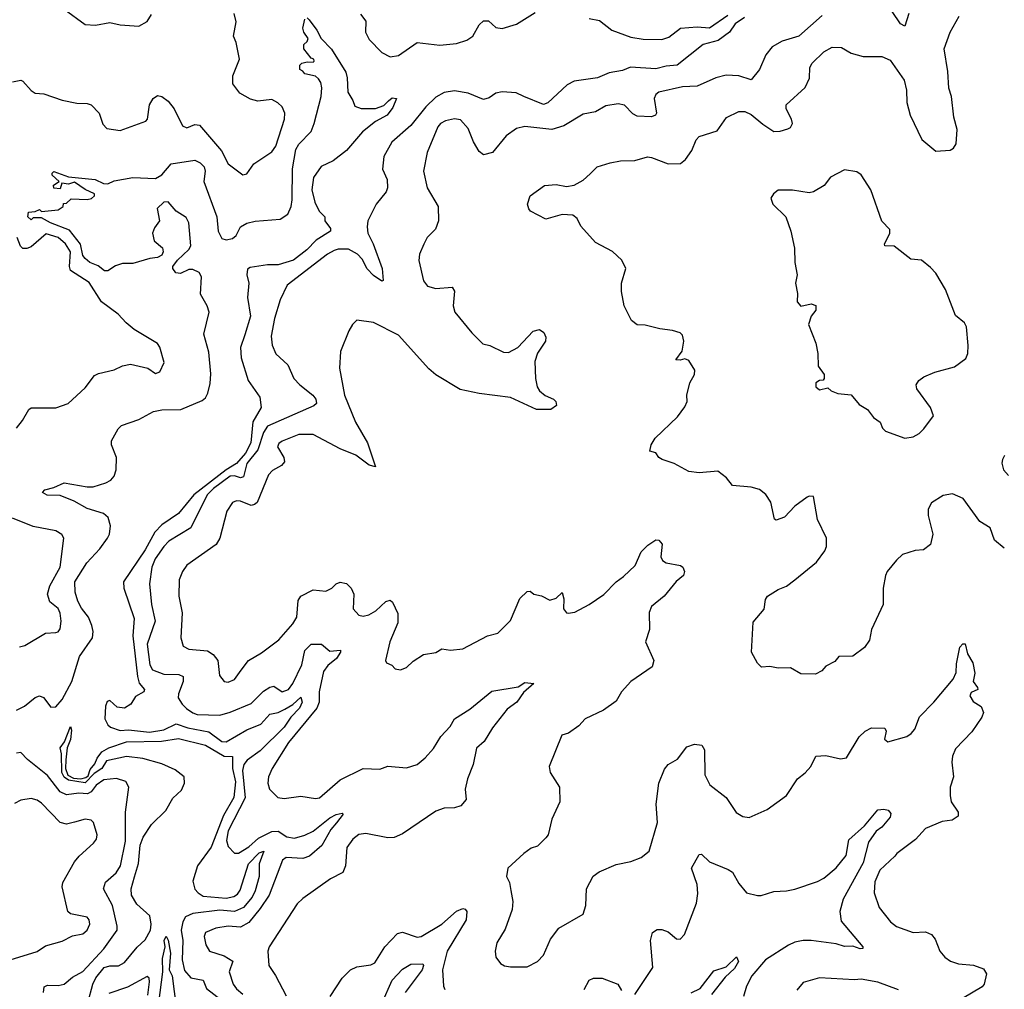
# Model space of a CAD drawing. Extents: x 2056909 to 2160450, y 827444 to 1016825.
# Tile 181 of 256: x 2136340 to 2141085, y 895640 to 900315. Entities that reach past the tile are written whole.
import ezdxf

# ---------------------------------------------------------------- set-up
doc = ezdxf.new("R2010")
doc.units = 0

msp = doc.modelspace()

# ---------------------------------------------------------------- linework, layer by layer
at = {"layer": '0CON10XD'}
for points in [[(2136555, 900366), (2136655, 900292.5), (2136705, 900288.8), (2136775, 900300.8), (2136825, 900290), (2136915, 900283.8), (2136954.1, 900305.9), (2136975, 900340)], [(2137725, 900323.3), (2137735, 900313.8), (2137771.9, 900265), (2137793.3, 900225), (2137843, 900173), (2137911.3, 900061.3), (2137918.9, 900035), (2137922, 899965), (2137946.2, 899925), (2137955, 899897.5), (2137985, 899887.5), (2138055, 899886.7), (2138095, 899902), (2138117, 899923), (2138135, 899937.5), (2138156.2, 899935), (2138138.3, 899891.7), (2138110.8, 899855), (2138055.3, 899824.7), (2137992.5, 899775), (2137915, 899684.2), (2137851.2, 899635), (2137793.1, 899606.9), (2137755.8, 899554.2), (2137748.1, 899495), (2137762.4, 899435), (2137782.6, 899392.6), (2137810, 899365), (2137810.6, 899345), (2137838.3, 899308.3), (2137837.9, 899295), (2137768.6, 899251.4), (2137723.3, 899205), (2137660, 899155), (2137585, 899132.8), (2137535, 899133.4), (2137450.2, 899119.8), (2137437.3, 899112.7), (2137434.5, 899085.5), (2137444.7, 899044.7), (2137438.3, 898975), (2137453.2, 898885), (2137424.6, 898795.4), (2137404.2, 898735), (2137407.3, 898685), (2137441.6, 898575), (2137498.1, 898495), (2137504.4, 898445), (2137464.1, 898375.9), (2137454.5, 898275), (2137427.6, 898225), (2137385, 898175.2), (2137335, 898144.3), (2137179.8, 898025), (2137106.2, 897933.8), (2137025, 897880), (2136991.6, 897845), (2136945, 897759.1), (2136840.7, 897605), (2136842, 897575), (2136892.3, 897427.8), (2136885.1, 897345), (2136908.6, 897148.6), (2136916.6, 897116.6), (2136942.1, 897085), (2136938.5, 897075), (2136898.7, 897051.3), (2136875.2, 897014.8), (2136845, 896996.6), (2136810.7, 897000.7), (2136775, 897033.5), (2136762.2, 897027.8), (2136753.8, 897005), (2136750.5, 896945), (2136765, 896915.8), (2136778.6, 896905), (2136825, 896888.4), (2136865, 896890.8), (2136965, 896879.4), (2137035, 896890.7), (2137095, 896919.6), (2137150.7, 896900.7), (2137251.4, 896881.4), (2137315, 896835.8), (2137335, 896833), (2137435, 896891), (2137501.6, 896918.4), (2137545, 896967.2), (2137585, 896975.2), (2137618.4, 896991.6), (2137657.2, 897012.8), (2137695, 897048.5), (2137701.3, 897025), (2137687.8, 896995), (2137647.6, 896952.4), (2137615.3, 896904.7), (2137499.3, 896790.7), (2137436.5, 896745), (2137419.6, 896725), (2137414.6, 896695.4), (2137426, 896564), (2137345, 896404.4), (2137337.6, 896357.6), (2137345, 896329.2), (2137375, 896297.5), (2137395, 896296.7), (2137445, 896327.9), (2137491.5, 896368.5), (2137555, 896400.9), (2137585, 896402.9), (2137626.9, 896375), (2137665, 896369.2), (2137715, 896383.2), (2137755, 896403.3), (2137835, 896466.7), (2137865, 896482.9), (2137895, 896490), (2137898.8, 896485), (2137867.3, 896442.7), (2137839.2, 896410.8), (2137796.9, 896333.1), (2137737.2, 896282.8), (2137705, 896270.5), (2137625, 896275.7), (2137606.7, 896263.3), (2137542.5, 896095), (2137499.7, 896030.3), (2137445, 895963.1), (2137405, 895940.4), (2137344.7, 895945.3), (2137284.7, 895935.3), (2137236.2, 895915), (2137229.4, 895895), (2137236.9, 895855), (2137255, 895824.2), (2137325, 895802.5), (2137366.7, 895776.7), (2137349.2, 895725), (2137368.7, 895665), (2137385, 895642.3), (2137415, 895616.8)], [(2139832.9, 900325), (2139788.8, 900295), (2139760, 900255), (2139705.8, 900214.2), (2139634, 900195), (2139509.2, 900095), (2139455, 900090.7), (2139405, 900078.8), (2139283.3, 900086.7), (2139245, 900070), (2139180.7, 900059.3), (2139125.3, 900034.7), (2139011.6, 900018.4), (2138978.9, 900001.1), (2138885.8, 899914.2), (2138865, 899906), (2138770, 899945), (2138731.9, 899961.9), (2138665, 899966.4), (2138635, 899961.1), (2138602.5, 899937.5), (2138575, 899930), (2138501, 899961), (2138435, 899972.2), (2138386.2, 899963.8), (2138345, 899942.2), (2138297.5, 899895), (2138225.6, 899804.4), (2138133.5, 899725), (2138095.5, 899655), (2138089.2, 899595), (2138111.4, 899545), (2138112.5, 899505), (2138105.6, 899485), (2138058.5, 899425), (2138018.1, 899345), (2138014, 899316), (2138017.2, 899285), (2138044.1, 899235), (2138086.4, 899115), (2138091.7, 899058.3), (2138085, 899053.8), (2138045, 899082.2), (2138015, 899113.8), (2137990.5, 899160.5), (2137967.9, 899185), (2137925, 899208.2), (2137875, 899209.2), (2137855, 899202.1), (2137823.6, 899185), (2137629.4, 899035), (2137595.6, 898965), (2137567.8, 898875), (2137551.3, 898788.7), (2137556.4, 898746.4), (2137575, 898704), (2137631.7, 898651.7), (2137661.5, 898585), (2137689.5, 898555), (2137752.7, 898505), (2137767.3, 898485), (2137770, 898465), (2137757.3, 898452.8), (2137535, 898354.7), (2137515, 898325.4), (2137488.2, 898241.8), (2137434.2, 898175), (2137419.3, 898110.7), (2137405, 898105.7), (2137375, 898115.4), (2137355, 898114.2), (2137274, 898055), (2137243.6, 898025), (2137165.5, 897865), (2137059.7, 897800.3), (2137034.6, 897775.4), (2136992.8, 897715), (2136977.5, 897675), (2136965.4, 897595), (2136975.9, 897495), (2136993.6, 897415), (2136955.2, 897305), (2136967.6, 897205), (2136980.7, 897180.7), (2137035, 897159.5), (2137107.7, 897157.8), (2137127.9, 897147.9), (2137128.7, 897125), (2137106, 897065), (2137104.6, 897045), (2137122.7, 897015), (2137144.8, 896994.8), (2137175, 896972.6), (2137195, 896965.8), (2137305, 896961.6), (2137355, 896975.9), (2137455, 897017.9), (2137515, 897077.3), (2137545, 897096.9), (2137565, 897101.8), (2137605, 897073.8), (2137635, 897086.1), (2137656.1, 897115), (2137700.6, 897205), (2137715, 897273.6), (2137745, 897304.4), (2137795, 897304.4), (2137835, 897270.5), (2137885.5, 897275.5), (2137885.6, 897265), (2137866.1, 897235), (2137825, 897202), (2137805, 897172.2), (2137784, 897075), (2137784, 897025), (2137772, 896995), (2137635, 896830), (2137556.5, 896705), (2137538.5, 896665), (2137535.5, 896635), (2137544.2, 896605.8), (2137584.5, 896564.5), (2137615, 896560.6), (2137695, 896571.4), (2137765, 896560), (2137785, 896564), (2137885, 896650.5), (2137995, 896704.4), (2138075, 896702.5), (2138115, 896715.6), (2138205, 896708.1), (2138255, 896723.6), (2138294.1, 896755.9), (2138335, 896801.9), (2138370, 896860), (2138415, 896907.1), (2138435.7, 896945), (2138509.8, 896990.2), (2138615, 897077.3), (2138741.7, 897098.3), (2138775, 897118.8), (2138817.5, 897115), (2138768.3, 897071.7), (2138735.8, 897025), (2138689.8, 896990.2), (2138619.3, 896900.7), (2138578.6, 896835), (2138542.3, 896802.3), (2138525.4, 896725), (2138498.5, 896655), (2138486.7, 896605), (2138491.2, 896555), (2138466.2, 896525), (2138435, 896515.8), (2138385.7, 896514.3), (2138345, 896499.2), (2138185, 896390.5), (2138145, 896372.1), (2138115, 896370.9), (2138008.9, 896391.1), (2137975, 896386.5), (2137945.7, 896365), (2137916.6, 896323.4), (2137910.5, 896235), (2137896.8, 896203.2), (2137837.6, 896172.4), (2137705, 896078.9), (2137677.4, 896052.6), (2137542.1, 895845), (2137536.4, 895825), (2137541.4, 895755), (2137573.3, 895706.7)], [(2137084.4, 899885), (2137125, 899803.3), (2137145, 899793.8), (2137185, 899810), (2137206.5, 899806.5), (2137312.6, 899682.6), (2137345, 899620), (2137415, 899567.5), (2137435, 899572.5), (2137469.3, 899620.7), (2137555, 899677.8), (2137575, 899705.8), (2137616.7, 899835), (2137617.7, 899865), (2137605.3, 899895.3), (2137584.7, 899914.7), (2137555, 899930.4), (2137487.7, 899922.3), (2137452, 899932), (2137400.7, 899960.7), (2137368.1, 900005), (2137367.7, 900045), (2137398.7, 900125), (2137383.5, 900205), (2137370.6, 900235), (2137383.9, 900303.9), (2137373.8, 900345)], [(2140208, 900335), (2140095, 900236), (2140015, 900211.1), (2139966.5, 900183.5), (2139935.5, 900145), (2139905.4, 900074.6), (2139865, 900025.8), (2139805, 900043.5), (2139745, 900048), (2139695, 900034.6), (2139605, 899993.8), (2139535, 899990.8), (2139420, 899965), (2139405.5, 899954.5), (2139398.5, 899935), (2139409.2, 899865), (2139403.8, 899855), (2139385, 899846.9), (2139315, 899849.1), (2139295, 899861.1), (2139255, 899902.2), (2139225, 899910), (2139165, 899900), (2139115, 899871.4), (2139055, 899859.6), (2138962.5, 899802.5), (2138905, 899785.4), (2138775, 899799.5), (2138735, 899790.6), (2138685, 899754.4), (2138618.6, 899675), (2138575, 899663.3), (2138555, 899679.2), (2138526.8, 899726.8), (2138501.1, 899791.1), (2138465, 899832.5), (2138435, 899837.1), (2138392.9, 899827.1), (2138368.6, 899815), (2138355, 899798.6), (2138303.6, 899675), (2138285.5, 899585), (2138304.5, 899504.5), (2138357.5, 899415), (2138359.2, 899345), (2138344, 899305), (2138304.6, 899265.4), (2138287.4, 899232.6), (2138267.1, 899185), (2138264.3, 899154.3), (2138285.6, 899055.6), (2138305, 899030.8), (2138345, 899019.4), (2138425, 899026.2), (2138435.8, 899005.8), (2138429.4, 898935), (2138437.5, 898905), (2138519.2, 898805), (2138572.6, 898752.6), (2138605, 898744.4), (2138671.7, 898711.7), (2138695, 898710), (2138741.2, 898735), (2138815, 898813.8), (2138845, 898821.2), (2138866.2, 898806.2), (2138876, 898785), (2138874, 898765), (2138835, 898706.7), (2138822.6, 898667.4), (2138825.6, 898585.6), (2138834.4, 898545), (2138845.6, 898525), (2138872.4, 898502.4), (2138913.3, 898485), (2138923.3, 898475), (2138927.5, 898455), (2138900, 898435), (2138830, 898435), (2138705, 898494.2), (2138555, 898512.2), (2138462.9, 898532.9), (2138345, 898603.5), (2138311.6, 898631.6), (2138165, 898794.4), (2138045, 898855.7), (2137965, 898866.7), (2137943.9, 898846.1), (2137926.2, 898815), (2137885.8, 898715), (2137880.8, 898635), (2137905.5, 898505), (2137957.9, 898375), (2138016, 898275), (2138055, 898160), (2138025, 898167.5), (2137960.8, 898215), (2137885, 898245.4), (2137755, 898314.4), (2137685, 898314.6), (2137605, 898283.8)], [(2137982.2, 900342.2), (2138007.8, 900307.8), (2138007.1, 900255), (2138025, 900218.8), (2138085, 900156.2), (2138125.9, 900135.9), (2138165, 900142.2), (2138255, 900204.4), (2138365, 900192.1), (2138445, 900200), (2138494.2, 900215.8), (2138523.8, 900236.2), (2138555, 900290), (2138575, 900310), (2138599.7, 900309.7), (2138635, 900276.9), (2138665, 900273.1), (2138735, 900293.8), (2138825, 900350)], [(2139085, 900320), (2139135, 900310.6), (2139194, 900265), (2139285, 900230.8), (2139345, 900220.4), (2139435, 900219.2), (2139468.7, 900231.3), (2139525, 900274.1), (2139605, 900280), (2139665, 900276), (2139752.7, 900337.3)], [(2140346.7, 900153.3), (2140405, 900138), (2140495, 900138.1), (2140535, 900119.2), (2140603.1, 900023.1), (2140613.8, 899975), (2140614.6, 899915), (2140631.1, 899855), (2140687.9, 899737.9), (2140755, 899681.9), (2140824.3, 899685.7), (2140840, 899695), (2140853.4, 899716.6), (2140857.8, 899785), (2140841.2, 899845), (2140830.9, 899945), (2140817.5, 899985), (2140812.7, 900065), (2140794.4, 900175), (2140824.5, 900255), (2140867.3, 900332.7)], [(2140624.3, 900345), (2140605, 900283.3), (2140585, 900294.2), (2140544.1, 900354.1)], [(2137100, 899155), (2137155, 899206.9), (2137165.3, 899224.7), (2137154.7, 899335), (2137141.9, 899361.9), (2137095, 899392.3), (2137055, 899436.2), (2137035, 899434.5), (2137002.7, 899405), (2137013.5, 899345), (2136989.3, 899310.7), (2136979.5, 899285), (2136988.2, 899248.2), (2137027.8, 899215), (2137030.9, 899195), (2137025, 899180), (2137005, 899168.1), (2136966.7, 899163.3), (2136885, 899140), (2136835, 899139.4), (2136802.3, 899127.7), (2136765, 899103.8), (2136748.8, 899105), (2136718.5, 899128.5), (2136677.5, 899145), (2136655, 899163.3), (2136645, 899177.5), (2136633.1, 899233.1), (2136579.7, 899299.7), (2136488.8, 899335), (2136445, 899360), (2136405, 899360), (2136395, 899350), (2136380, 899365), (2136383, 899387), (2136415, 899390), (2136435, 899400), (2136445, 899390), (2136525, 899397.5), (2136550, 899415), (2136551.7, 899428.3), (2136565, 899430), (2136588.3, 899451.7), (2136665, 899447.5), (2136687, 899453), (2136700, 899465), (2136700, 899475), (2136655.6, 899495.6), (2136605, 899531.2), (2136575, 899522.5), (2136543, 899527), (2136535, 899500), (2136505, 899502.5), (2136503.6, 899516.4), (2136530, 899535), (2136496.2, 899565), (2136496, 899575), (2136505, 899582.5), (2136575, 899557.5), (2136704.5, 899544.5), (2136743.3, 899525), (2136765, 899522.9), (2136795, 899538.8), (2136885, 899554.2), (2136995, 899549.6), (2137025, 899566.5), (2137070.1, 899619.9), (2137185, 899637.1), (2137210.6, 899625), (2137229.4, 899605), (2137233.5, 899585), (2137227.6, 899535), (2137290.7, 899365), (2137297.1, 899295), (2137315, 899260.6), (2137335, 899253.5), (2137365, 899259.6), (2137383.6, 899275), (2137405, 899315.8), (2137435, 899334.3), (2137475, 899343.3), (2137595, 899353.3), (2137632, 899378), (2137648.8, 899415), (2137654, 899446), (2137655.4, 899595.4), (2137670.9, 899689.1), (2137685, 899714.6), (2137744.5, 899775.5), (2137760, 899815), (2137792.5, 899945), (2137795.8, 899985.8), (2137791.7, 900011.7), (2137780, 900030), (2137765, 900042.5), (2137715, 900053.3), (2137705, 900067.5), (2137690, 900075), (2137690, 900095), (2137700, 900105), (2137725, 900112.5), (2137755, 900110), (2137760, 900115), (2137757.5, 900125), (2137745, 900130), (2137710, 900175), (2137710, 900195), (2137725, 900210), (2137730, 900225), (2137708.8, 900255), (2137703.9, 900273.9), (2137715, 900317.5)], [(2141085, 897767.5), (2141037.5, 897805), (2141016.7, 897865), (2140966.7, 897895), (2140886.8, 898006.8), (2140835, 898029.2), (2140789.7, 898020.3), (2140734.6, 897985.4), (2140718.6, 897955), (2140718.6, 897925), (2140740, 897835), (2140730, 897785), (2140695, 897758.8), (2140655, 897756.2), (2140595, 897736), (2140565, 897710), (2140521.2, 897655), (2140512, 897635), (2140501.4, 897575), (2140501.4, 897495), (2140445.7, 897374.3), (2140435.8, 897324.2), (2140411.2, 897288.8), (2140355, 897246.7), (2140287.5, 897245), (2140268.8, 897221.2), (2140225, 897198), (2140205, 897176.2), (2140175, 897160), (2140105, 897162), (2140055, 897190), (2139995, 897188.8), (2139955, 897196.7), (2139915, 897193.3), (2139895, 897212.5), (2139866.4, 897266.4), (2139875, 897410), (2139927, 897473), (2139935, 897520), (2139943.3, 897535), (2139995, 897567.5), (2140036.2, 897583.8), (2140075.4, 897614.6), (2140179.8, 897700.2), (2140220, 897755), (2140227.5, 897775), (2140227.5, 897815), (2140185.5, 897905.5), (2140165, 898016.7), (2140145, 898018), (2140135, 898012.5), (2140075, 897969.2), (2140025, 897916.2), (2139985, 897902.5), (2139977.5, 897907.5), (2139959.7, 897989.7), (2139936.6, 898026.6), (2139905, 898050), (2139865, 898060.8), (2139775, 898070), (2139746.4, 898106.4), (2139705, 898138.8), (2139615, 898130.8), (2139565, 898137.5), (2139494.6, 898174.6), (2139436.7, 898195), (2139420, 898205), (2139405, 898227.5), (2139377.5, 898235), (2139384, 898265), (2139403.2, 898296.8), (2139510, 898400), (2139545, 898448.8), (2139557.1, 898475), (2139555.8, 898505), (2139569.2, 898565), (2139592, 898605), (2139594, 898625), (2139565, 898672.5), (2139545, 898680), (2139523, 898673), (2139502.5, 898675), (2139533.3, 898716.7), (2139540, 898765), (2139533.6, 898793.6), (2139522.5, 898805), (2139486.6, 898816.6), (2139425, 898824.2), (2139355, 898842.5), (2139315, 898844.3), (2139288, 898865), (2139252.9, 898935), (2139240, 899005), (2139240, 899045), (2139260.5, 899115), (2139241.9, 899155), (2139197.7, 899197.7), (2139115, 899240), (2139045, 899318.8), (2139026.8, 899356.8), (2139005, 899372), (2138955, 899375.8), (2138875, 899353.3), (2138801.7, 899391.7), (2138793, 899403), (2138787.5, 899425), (2138800, 899465), (2138870, 899515), (2138925, 899520.8), (2138975, 899510), (2139012.3, 899517.7), (2139055, 899541.2), (2139088.6, 899571.4), (2139123.8, 899605), (2139185, 899625.6), (2139235, 899634.5), (2139305, 899636.5), (2139365, 899653.3), (2139385, 899651.1), (2139465, 899620), (2139525, 899621.4), (2139548.9, 899641.1), (2139580, 899685), (2139600.8, 899735), (2139615, 899752), (2139700.7, 899779.3), (2139746.6, 899843.4), (2139805, 899872.2), (2139835, 899872.2), (2139865, 899857.1), (2139920.6, 899810.6), (2139975, 899776.1), (2140005, 899777.3), (2140042, 899788), (2140055, 899795.8), (2140064.4, 899815), (2140060, 899835), (2140033.1, 899885), (2140034, 899905), (2140125, 899988), (2140146.3, 900033.7), (2140147.1, 900085), (2140159.4, 900105), (2140215, 900160.5), (2140255, 900182.2), (2140300.6, 900180.6), (2140346.7, 900153.3)], [(2136305, 900015.8), (2136345, 900022.9), (2136355, 900019.2), (2136395, 899974), (2136415, 899960.8), (2136456.8, 899956.8), (2136545, 899927.5), (2136615, 899912.5), (2136665, 899910.8), (2136684.4, 899904.4), (2136723.8, 899865), (2136740.5, 899810.5), (2136760.5, 899790.5), (2136825, 899781.4), (2136947.5, 899825), (2136956.2, 899835), (2136966, 899905), (2136983.3, 899935), (2137005, 899950), (2137025, 899944), (2137055, 899922), (2137084.4, 899885)], [(2140605, 898296.7), (2140645, 898303.3), (2140675, 898320), (2140697.7, 898342.3), (2140743.3, 898405), (2140728.8, 898445), (2140663.3, 898535), (2140660, 898555), (2140672.5, 898575), (2140696.4, 898593.6), (2140750, 898615), (2140845, 898641.2), (2140899.1, 898680.9), (2140909.2, 898705), (2140910.8, 898745), (2140902.5, 898835), (2140893, 898853), (2140849.5, 898889.5), (2140802, 899015), (2140755, 899093.3), (2140729.5, 899119.5), (2140685.9, 899155.9), (2140635, 899160), (2140555, 899222.9), (2140508.8, 899225), (2140508, 899235), (2140534, 899284), (2140534.1, 899304.1), (2140494.3, 899344.3), (2140441.2, 899495), (2140395, 899566.7), (2140375, 899581.2), (2140315, 899591.2), (2140247.5, 899555), (2140216.7, 899515), (2140165, 899485.7), (2140145, 899480), (2140065, 899493.3), (2139995, 899492.5), (2139972.5, 899475), (2139960, 899455), (2139970, 899425), (2140032.5, 899365), (2140056.7, 899295), (2140073.6, 899213.6), (2140076.2, 899145), (2140086.7, 899085), (2140078.8, 899045), (2140088.8, 898995), (2140086.7, 898955), (2140105, 898934), (2140155, 898945.7), (2140177.3, 898937.3), (2140176.1, 898913.9), (2140154.4, 898885), (2140140.8, 898845), (2140176.7, 898755), (2140186.7, 898705), (2140188.8, 898645), (2140216.7, 898605), (2140217.5, 898585), (2140212.5, 898577.5), (2140195, 898576.2), (2140176.2, 898565), (2140176, 898545), (2140195, 898530.8), (2140235, 898540), (2140250, 898525), (2140282.9, 898512.9), (2140346.7, 898506.7), (2140385, 898460), (2140425.8, 898435.8), (2140455, 898396.7), (2140486.7, 898375), (2140497.5, 898345), (2140511.7, 898331.7), (2140605, 898296.7)], [(2136324.4, 898345.6), (2136353.3, 898383.3), (2136383.8, 898435), (2136395, 898444), (2136515, 898444.4), (2136573.3, 898465), (2136655, 898540), (2136701.2, 898598.8), (2136720.6, 898609.4), (2136795, 898626.7), (2136835, 898645.8), (2136875, 898654.3), (2136957.5, 898635), (2136995, 898608.8), (2137015, 898617.5), (2137037, 898663), (2137015.8, 898735.8), (2137005, 898753.3), (2136891.1, 898821.1), (2136852.8, 898852.8), (2136815.5, 898895.5), (2136733.8, 898955), (2136675, 899048), (2136585.6, 899105.6), (2136580, 899125), (2136585.4, 899195), (2136560.3, 899235), (2136525, 899264.9), (2136467.2, 899282.8), (2136395, 899220.6), (2136375, 899211.2), (2136355, 899211.5), (2136343.9, 899223.9), (2136328.4, 899265)], [(2136325, 896986), (2136363.2, 897005), (2136415, 897047.1), (2136435.3, 897055.3), (2136455, 897046.9), (2136490.9, 897000.9), (2136515, 897002.9), (2136545, 897037.7), (2136591.8, 897125), (2136628, 897245), (2136690.4, 897335), (2136694.7, 897365), (2136688.4, 897395), (2136671.4, 897435), (2136637.7, 897477.7), (2136621.1, 897511.1), (2136608.2, 897555), (2136605.7, 897604.3), (2136663.8, 897696.2), (2136726.3, 897763.7), (2136763.2, 897815), (2136773.1, 897835), (2136778.3, 897875), (2136766.1, 897915), (2136743.8, 897933.8), (2136665, 897957.9), (2136603.4, 897993.4), (2136535, 898021.8), (2136472.5, 898022.5), (2136450, 898035), (2136461.3, 898048.7), (2136505, 898059.1), (2136555, 898081.6), (2136665, 898063.3), (2136695, 898063.6), (2136755, 898082.8), (2136778.9, 898095), (2136796.2, 898113.8), (2136804.7, 898145), (2136806.7, 898205), (2136782.9, 898265), (2136782.5, 898285), (2136815, 898342.9), (2136831.5, 898358.5), (2136915, 898387.5), (2136985.4, 898425.4), (2137025, 898434.1), (2137117.1, 898435), (2137220.3, 898479.7), (2137235, 898492.2), (2137247.1, 898515), (2137258.8, 898561.2), (2137261.7, 898608.3), (2137251.7, 898711.7), (2137228.2, 898798.2), (2137252.5, 898905), (2137243.3, 898935), (2137211.9, 898991.9), (2137215.9, 899075), (2137205, 899095.6), (2137175, 899111.4), (2137155, 899110.8), (2137115, 899091.2), (2137092.5, 899095), (2137077.5, 899115), (2137077.5, 899125), (2137100, 899155)], [(2137605, 898283.8), (2137588.3, 898271.7), (2137582.3, 898255), (2137612.7, 898205), (2137616.2, 898183.8), (2137601.4, 898165), (2137558.8, 898141.2), (2137539.1, 898120.9), (2137485, 897988.1), (2137472.4, 897977.6), (2137455, 897973.6), (2137405, 897994.5), (2137384.6, 897995.4), (2137365, 897986.9), (2137338.5, 897945), (2137303.9, 897816.1), (2137287.8, 897785), (2137145.7, 897685), (2137124.4, 897655), (2137109.5, 897615), (2137107.9, 897535), (2137123.8, 897455), (2137116.5, 897335), (2137128.6, 897295), (2137155, 897280), (2137245, 897271.5), (2137272.9, 897255), (2137295.6, 897225), (2137303.2, 897153.2), (2137325, 897124), (2137345, 897120.8), (2137375, 897134.4), (2137408.3, 897178.3), (2137442.5, 897225), (2137505, 897262.5), (2137589.2, 897325), (2137657, 897403), (2137675.6, 897435), (2137681.9, 897515), (2137694.6, 897535.4), (2137755, 897565.6), (2137815, 897559.2), (2137844, 897575), (2137865, 897595.7), (2137885, 897603.1), (2137915, 897596.9), (2137937.8, 897575), (2137950.5, 897545), (2137947.5, 897475), (2137975, 897444), (2137995, 897440), (2138023.3, 897445), (2138057.1, 897465), (2138105, 897510.8), (2138125, 897516.2), (2138137.3, 897507.3), (2138162.6, 897452.6), (2138162.8, 897407.2), (2138124.2, 897315), (2138103.3, 897225), (2138107.5, 897215), (2138133, 897203), (2138150, 897185), (2138175, 897180), (2138205, 897191.2), (2138237, 897223), (2138286.1, 897253.9), (2138345, 897264), (2138375, 897281.2), (2138415.9, 897275.9), (2138475, 897282.5), (2138595, 897344), (2138645, 897356.7), (2138705, 897418.8), (2138750.8, 897525), (2138785, 897558.8), (2138799.5, 897559.5), (2138817.5, 897545), (2138855, 897536.7), (2138895, 897515.7), (2138925, 897526.9), (2138955, 897553.3), (2138962.5, 897522.5), (2138961.1, 897475), (2138975, 897456), (2138983.4, 897453.4), (2139015, 897459.4), (2139083.8, 897495), (2139155.5, 897544.5), (2139214.7, 897605.3), (2139250.2, 897629.8), (2139306.6, 897683.4), (2139335, 897748.8), (2139367.6, 897782.4), (2139405, 897808), (2139420, 897805), (2139435.8, 897785.8), (2139430, 897725), (2139437.1, 897707.1), (2139455.8, 897695.8), (2139525, 897683.8), (2139535.8, 897675.8), (2139543.8, 897655), (2139538.8, 897635), (2139503.9, 897606.1), (2139446.2, 897535), (2139385, 897485.8), (2139372.9, 897457.1), (2139374.6, 897375.4), (2139356, 897315), (2139396.7, 897225), (2139388.6, 897195), (2139285, 897123.8), (2139240, 897075), (2139215, 897028.8), (2139153.4, 896986.6), (2139065, 896943.8), (2139035, 896911.2), (2138985, 896876), (2138952.5, 896865), (2138891.2, 896715), (2138895.8, 896685.8), (2138941.2, 896615), (2138943.3, 896545), (2138905, 896460), (2138886.2, 896385), (2138875, 896370), (2138835, 896331.2), (2138805, 896321.2), (2138770, 896295), (2138692.5, 896225), (2138686.7, 896185), (2138701.2, 896155), (2138707.1, 896117.1), (2138715.9, 896064.1), (2138714, 896025), (2138679.5, 895930.5), (2138638.9, 895865), (2138631.9, 895825), (2138635.5, 895795), (2138657.5, 895765), (2138675.8, 895754.2), (2138705, 895748.5), (2138785, 895748.5), (2138836.2, 895775), (2138864.2, 895805), (2138897.5, 895882.5), (2138938.8, 895935), (2139055, 896003.3), (2139069.2, 896045), (2139071.4, 896125), (2139103.4, 896186.6), (2139133.3, 896206.7), (2139215, 896242.5), (2139285, 896256.2), (2139335, 896276.2), (2139374.1, 896305.9), (2139413.6, 896445), (2139407.8, 896532.2), (2139420, 896635), (2139448, 896702), (2139465, 896724.2), (2139509.8, 896750.2), (2139555, 896809.2), (2139591.7, 896821.7), (2139627, 896817), (2139640, 896795), (2139641.4, 896675), (2139665.9, 896625.9), (2139744.4, 896564.4), (2139792.1, 896492.1), (2139825, 896473.8), (2139855, 896468.8), (2139942.3, 896507.7), (2140035.5, 896574.5), (2140088, 896655), (2140125.6, 896684.4), (2140152, 896715), (2140177.5, 896765), (2140225, 896767.5), (2140295, 896750.8), (2140325, 896756), (2140385, 896857.5), (2140413.8, 896885), (2140445, 896900.8), (2140510, 896900), (2140516, 896885), (2140507, 896847), (2140523.9, 896833.9), (2140615, 896858.6), (2140636.9, 896873.1), (2140653.3, 896895), (2140676, 896954), (2140745.7, 897025), (2140839.2, 897135), (2140853, 897167), (2140855, 897210), (2140870.3, 897289.7), (2140885, 897306.7), (2140895.7, 897305.7), (2140908.3, 897258.3), (2140933.3, 897215), (2140942.7, 897165), (2140935.7, 897125), (2140956.2, 897095), (2140956.7, 897085), (2140925, 897070.8), (2140918.6, 897055), (2140935, 897028), (2140974.1, 897004.1), (2140984, 896975), (2140977, 896953), (2140929.1, 896880.9), (2140849.8, 896800.2), (2140834.6, 896765), (2140831.8, 896735), (2140840.4, 896665), (2140824.5, 896615), (2140824.5, 896574.5), (2140829.4, 896545), (2140862, 896495), (2140863.3, 896475), (2140834.4, 896455.6), (2140785, 896450), (2140705, 896416), (2140657.6, 896362.4), (2140566.7, 896295), (2140557.9, 896282.1), (2140485.6, 896215), (2140461.2, 896158.8), (2140457.5, 896105), (2140482.2, 896035), (2140535.8, 895965), (2140565, 895942.9), (2140645, 895914.3), (2140705, 895917.1), (2140734.5, 895904.5), (2140752.4, 895882.4), (2140775, 895824), (2140798, 895795), (2140825, 895775.6), (2140865, 895763.6), (2140936.8, 895756.8), (2140985, 895739.2), (2140998.8, 895715), (2140988, 895665), (2140977.6, 895652.4), (2140883.7, 895596.3)], [(2141086.7, 898213.3), (2141075.7, 898195), (2141073.6, 898176.4), (2141080.5, 898145), (2141105, 898116.9)], [(2136338.8, 897291.2), (2136365, 897298), (2136465, 897357.1), (2136515, 897360), (2136525, 897363.3), (2136535, 897377.5), (2136540.6, 897415), (2136535, 897453.3), (2136525, 897476), (2136485, 897508.8), (2136474.5, 897545), (2136485.4, 897585), (2136535.4, 897675), (2136553.1, 897815), (2136542.6, 897832.6), (2136515, 897850), (2136405, 897871.4), (2136305, 897911.2)], [(2136669.2, 895575), (2136692.5, 895665), (2136706.6, 895695), (2136748, 895745), (2136775, 895752.8), (2136816.3, 895753.7), (2136845, 895769.7), (2136906.5, 895843.5), (2136945, 895878.5), (2136970.2, 895925), (2136974.3, 895955), (2136966.9, 895995), (2136905, 896050.5), (2136879.3, 896095), (2136877.3, 896125), (2136892.8, 896182.8), (2136912.6, 896247.4), (2136921.2, 896335), (2136935, 896373.3), (2136975, 896435.7), (2137045, 896502), (2137078.6, 896561.4), (2137119.4, 896600.6), (2137134.7, 896635), (2137132.1, 896665), (2137088.8, 896698.8), (2137025, 896727.8), (2136933.2, 896753.2), (2136855, 896763.3), (2136758.5, 896741.5), (2136735.8, 896705), (2136698.7, 896681.3), (2136655, 896636.5), (2136575, 896648.5), (2136555, 896663.8), (2136543.8, 896685), (2136542.1, 896775), (2136536, 896805), (2136556.8, 896833.2), (2136585, 896907.5), (2136589.4, 896889.4), (2136585.3, 896845), (2136568.5, 896805), (2136563.1, 896746.9)], [(2136563.1, 896746.9), (2136561.5, 896705), (2136572.4, 896672.4), (2136598.9, 896658.9), (2136635, 896655.5), (2136659.1, 896660.9), (2136670, 896670), (2136679.3, 896700.7), (2136702.5, 896727.5), (2136714, 896755), (2136736.7, 896785), (2136769.1, 896805), (2136855, 896833.3), (2137022.9, 896837.1), (2137105, 896849.5), (2137235, 896817.5), (2137325, 896764.2), (2137365, 896763.1), (2137365.8, 896705), (2137380.9, 896640.9), (2137372.6, 896565), (2137321.8, 896478.2), (2137263.1, 896325), (2137197.4, 896235), (2137175, 896162.5), (2137183.9, 896123.9), (2137200, 896105), (2137225, 896090.2), (2137335, 896080.6), (2137372, 896088), (2137390.2, 896099.8), (2137401.9, 896118.1), (2137443.5, 896245), (2137495, 896298.2), (2137516.4, 896306.4), (2137493.6, 896245), (2137494, 896184), (2137475.5, 896115), (2137460, 896085), (2137419, 896035), (2137375, 896016.2), (2137305, 896021.5), (2137173.9, 896006.1), (2137139.4, 895990.6), (2137125.6, 895965), (2137118.2, 895925), (2137126.5, 895875), (2137123.3, 895783.3), (2137135, 895730.5), (2137165.3, 895695.3), (2137224.6, 895684.6), (2137240.8, 895645), (2137325, 895578.6)], [(2136455.6, 895625), (2136457.8, 895652.2), (2136475, 895659.6), (2136525, 895658.7), (2136555, 895664.7), (2136595, 895698.2), (2136645, 895726), (2136746.4, 895835), (2136810, 895925), (2136810.4, 895945), (2136786.7, 896045), (2136743.5, 896125), (2136753.4, 896156.6), (2136805, 896202.2), (2136825.9, 896235), (2136850.7, 896355), (2136850.7, 896495), (2136865.4, 896615.4), (2136851.5, 896641.5), (2136807.2, 896657.2), (2136745, 896650.3), (2136708.4, 896625), (2136685, 896592.4), (2136667.8, 896582.2), (2136625, 896585.5), (2136565, 896578.7), (2136535, 896592.5), (2136475, 896671.1), (2136378.2, 896748.2), (2136345, 896782), (2136325, 896778.8)], [(2136295, 895781.8), (2136425, 895823.3), (2136465, 895850.6), (2136545, 895873.1), (2136595, 895897.5), (2136645, 895907.1), (2136665, 895926), (2136677.5, 895955), (2136674.3, 895975), (2136665, 895987.5), (2136584.4, 896004.4), (2136572, 896015), (2136545.6, 896135), (2136547.5, 896155), (2136604.7, 896255.3), (2136627, 896283), (2136695.8, 896345), (2136710.8, 896365), (2136714.2, 896385), (2136695.8, 896445), (2136685, 896455.7), (2136655, 896461.1), (2136605, 896445.5), (2136565, 896437.3), (2136535, 896444.4), (2136445, 896537.8), (2136425, 896552.2), (2136395, 896560.5), (2136345, 896552.5), (2136315, 896536.4)], [(2139304.4, 895615.6), (2139390.6, 895745), (2139380, 895875), (2139390, 895915), (2139411.5, 895928.5), (2139435, 895928.9), (2139465, 895917.1), (2139505, 895884.4), (2139522.3, 895882.3), (2139544, 895905), (2139601.5, 896055), (2139608.1, 896101.9), (2139605.4, 896145), (2139578.2, 896225), (2139615, 896290), (2139625, 896292.5), (2139664, 896255), (2139755, 896218.1), (2139774.6, 896204.6), (2139805, 896150), (2139843.3, 896105), (2139895, 896091.9), (2139913, 896093), (2139975, 896111.5), (2140035, 896114.5), (2140075, 896123.3), (2140185, 896160.5), (2140215, 896176.4), (2140275, 896226.5), (2140323.3, 896285), (2140335, 896361.2), (2140412, 896428), (2140475, 896505.5), (2140505, 896509.5), (2140525, 896503.3), (2140537.7, 896487.7), (2140535, 896471.1), (2140495, 896422.7), (2140467.9, 896402.1), (2140429.8, 896350.2), (2140405, 896250.6), (2140308.4, 896075), (2140293.2, 896015), (2140298.2, 895968.2), (2140403.3, 895845), (2140402.5, 895837.5), (2140390, 895835), (2140355, 895848.9), (2140315, 895847.1), (2140275, 895858.9), (2140155, 895876.3), (2140115, 895875.9), (2140075, 895867.1), (2140045, 895853.1), (2139935, 895782.2), (2139868.8, 895705), (2139842.1, 895655), (2139827.9, 895605)], [(2137835.7, 895605), (2137895, 895694.2), (2137934.3, 895735), (2137965, 895748.9), (2138032.2, 895757.8), (2138051.3, 895768.7), (2138099.5, 895845), (2138160.5, 895909.5), (2138185, 895916.1), (2138255, 895891.8), (2138275, 895894.5), (2138375.2, 895954.8), (2138445, 896016.5), (2138475, 896029.2), (2138486.6, 896026.6), (2138495.7, 896015), (2138492.5, 895975), (2138400.9, 895825), (2138377.6, 895735), (2138383.3, 895655), (2138389.5, 895639.5)], [(2137010, 895575), (2137030.6, 895725), (2137028.3, 895788.3), (2137042, 895845), (2137035.8, 895875), (2137046.1, 895896.1), (2137055, 895877.5), (2137066.7, 895815), (2137061.2, 895735), (2137075.2, 895705.2), (2137094.2, 895554.2)], [(2138085, 895572), (2138135.4, 895684.6), (2138185, 895738.2), (2138225, 895761.1), (2138283.6, 895763.6), (2138286.7, 895755), (2138279.5, 895735), (2138198.6, 895625)], [(2139576.8, 895623.2), (2139620, 895645), (2139685, 895730), (2139745, 895748), (2139795, 895796.2), (2139804.3, 895775), (2139785, 895740.5), (2139740.6, 895699.4), (2139674.7, 895615.3)], [(2136957.3, 895612.7), (2136966.4, 895676.4), (2136964.1, 895694.1), (2136955, 895701.5), (2136859.6, 895650.4), (2136770.4, 895619.6)], [(2137573.3, 895706.7), (2137625, 895608.6)], [(2139060.6, 895639.4), (2139084.4, 895685), (2139105, 895693.6), (2139146.4, 895693.6), (2139223.1, 895665), (2139240.6, 895635)], [(2140575, 895638.1), (2140475, 895675.6), (2140395, 895688.9), (2140363.3, 895686.7), (2140195, 895696.5), (2140115, 895673.8), (2140084.5, 895635.5)]]:
    msp.add_lwpolyline(points, dxfattribs=at)

doc.saveas('drawing.dxf')
